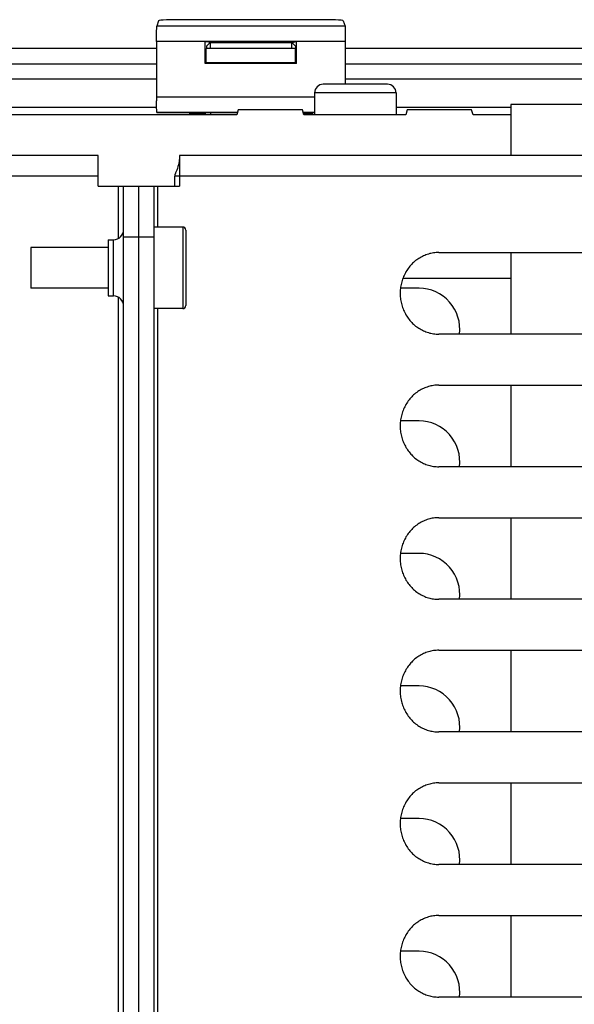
# Model space of a CAD drawing. Extents: x 0 to 594, y 0 to 420.
# Tile 23 of 58: x 268 to 279, y 368 to 387. Entities that reach past the tile are written whole.
import ezdxf

# ---------------------------------------------------------------- set-up
doc = ezdxf.new("R2010")
doc.units = 0
doc.header["$LTSCALE"] = 32.67
doc.layers.get('0').update_dxf_attribs({"linetype": 'CONTINUOUS'})
doc.layers.add('DATUM_AXIS', color=7, linetype='CONTINUOUS')

msp = doc.modelspace()

# ---------------------------------------------------------------- linework, layer by layer
at = {"color": 7, "linetype": 'CONTINUOUS'}
for p, q in [((270.642, 386.957), (270.607, 386.851)), ((273.866, 386.978), (271.042, 386.978)), ((274.266, 386.957), (274.302, 386.851)), ((274.302, 386.851), (270.607, 386.851)), ((270.602, 386.552), (270.602, 385.384)), ((274.307, 386.552), (270.602, 386.552)), ((271.558, 386.12), (271.558, 386.548)), ((271.558, 386.548), (273.351, 386.548)), ((271.654, 386.532), (271.558, 386.548)), ((273.254, 386.532), (273.351, 386.548)), ((273.351, 386.12), (273.351, 386.548)), ((274.306, 386.627), (274.307, 385.712)), ((270.602, 386.412), (251.307, 386.412)), ((271.578, 386.14), (271.578, 386.412)), ((273.331, 386.412), (271.578, 386.412)), ((271.579, 386.457), (271.654, 386.532)), ((271.579, 386.457), (271.579, 386.412)), ((271.654, 386.532), (271.654, 386.412)), ((271.654, 386.532), (273.254, 386.532)), ((273.254, 386.412), (273.254, 386.532)), ((273.33, 386.457), (273.254, 386.532)), ((273.33, 386.457), (273.33, 386.412)), ((273.331, 386.14), (273.331, 386.412)), ((281.022, 386.412), (274.307, 386.412)), ((251.307, 386.112), (270.602, 386.112)), ((271.558, 386.12), (271.578, 386.14)), ((273.351, 386.12), (271.558, 386.12)), ((271.578, 386.14), (273.331, 386.14)), ((273.351, 386.12), (273.331, 386.14)), ((274.307, 386.112), (281.022, 386.112)), ((270.602, 385.812), (251.307, 385.812)), ((292.484, 385.812), (274.307, 385.812)), ((275.134, 385.712), (273.874, 385.712)), ((273.704, 385.46), (270.602, 385.46)), ((273.704, 385.542), (273.704, 385.112)), ((275.304, 385.542), (273.704, 385.542)), ((275.304, 385.542), (275.304, 385.112)), ((270.603, 385.259), (251.305, 385.259)), ((272.203, 385.212), (272.174, 385.112)), ((273.465, 385.212), (272.203, 385.212)), ((273.494, 385.112), (273.465, 385.212)), ((277.554, 385.259), (275.304, 385.259)), ((275.523, 385.212), (275.494, 385.112)), ((276.785, 385.212), (275.523, 385.212)), ((276.814, 385.112), (276.785, 385.212)), ((289.454, 385.312), (277.554, 385.312)), ((272.174, 385.112), (244.454, 385.112)), ((270.609, 385.156), (270.607, 385.16)), ((272.188, 385.16), (270.607, 385.16)), ((270.609, 385.156), (271.254, 385.156)), ((271.254, 385.112), (271.254, 385.156)), ((271.254, 385.142), (271.552, 385.142)), ((271.552, 385.142), (271.554, 385.143)), ((271.563, 385.153), (271.554, 385.143)), ((271.554, 385.112), (271.554, 385.143)), ((271.562, 385.112), (271.563, 385.153)), ((271.664, 385.112), (271.665, 385.157)), ((271.665, 385.157), (272.187, 385.157)), ((273.704, 385.16), (273.48, 385.16)), ((273.486, 385.142), (273.654, 385.142)), ((275.494, 385.112), (273.494, 385.112)), ((273.654, 385.156), (273.654, 385.112)), ((273.654, 385.156), (273.704, 385.156)), ((277.554, 385.112), (276.814, 385.112)), ((275.754, 381.712), (275.389, 381.712)), ((275.754, 379.112), (275.389, 379.112)), ((275.754, 376.512), (275.389, 376.512)), ((275.754, 373.912), (275.389, 373.912)), ((275.754, 371.312), (275.389, 371.312)), ((275.754, 368.712), (275.389, 368.712))]:
    msp.add_line(p, q, dxfattribs=at)
for points in [[(271.042, 386.978), (270.954, 386.977), (270.87, 386.976), (270.795, 386.973), (270.732, 386.97), (270.684, 386.966), (270.653, 386.962), (270.642, 386.957)], [(274.266, 386.957), (274.255, 386.962), (274.224, 386.966), (274.176, 386.97), (274.113, 386.973), (274.038, 386.976), (273.954, 386.977), (273.866, 386.978)], [(270.602, 386.552), (270.602, 386.627), (270.602, 386.697), (270.603, 386.758), (270.604, 386.806), (270.605, 386.838), (270.607, 386.851)], [(274.302, 386.851), (274.303, 386.838), (274.304, 386.806), (274.305, 386.758), (274.306, 386.697), (274.306, 386.627)], [(270.607, 385.16), (270.606, 385.173), (270.604, 385.204), (270.603, 385.252), (270.602, 385.313), (270.602, 385.384)], [(271.563, 385.153), (271.57, 385.154), (271.587, 385.155), (271.61, 385.156), (271.637, 385.156), (271.665, 385.157)]]:
    msp.add_lwpolyline(points, dxfattribs=at)
for centre, radius, start, end in [((273.874, 385.542), 0.17, 90, 180), ((275.134, 385.542), 0.17, 0, 90), ((275.754, 380.912), 0.8, 352.8123, 90), ((275.754, 378.312), 0.8, 352.8123, 90), ((275.754, 375.712), 0.8, 352.8123, 90), ((275.754, 373.112), 0.8, 352.8123, 90), ((275.754, 370.512), 0.8, 352.8123, 90), ((275.754, 367.912), 0.8, 352.8123, 90)]:
    msp.add_arc(centre, radius, start, end, dxfattribs=at)
at = {"layer": 'DATUM_AXIS', "color": 7, "linetype": 'CONTINUOUS'}
for p, q in [((277.554, 385.312), (277.554, 384.312)), ((269.454, 384.312), (248.254, 384.312)), ((269.454, 383.712), (269.454, 384.312)), ((271.054, 384.312), (271.054, 383.712)), ((290.754, 384.312), (271.054, 384.312)), ((269.454, 383.912), (248.744, 383.912)), ((270.958, 383.712), (270.958, 383.912)), ((291.154, 383.912), (270.958, 383.912)), ((269.454, 383.712), (271.054, 383.712)), ((269.854, 382.689), (269.854, 383.712)), ((269.954, 340.512), (269.954, 383.712)), ((270.254, 340.512), (270.254, 383.712)), ((270.554, 340.512), (270.554, 383.712)), ((270.622, 383.712), (270.622, 382.912)), ((271.114, 382.912), (270.554, 382.912)), ((271.114, 382.912), (271.114, 381.312)), ((270.554, 382.712), (269.954, 382.712)), ((271.174, 382.852), (271.174, 381.372)), ((268.134, 382.512), (268.134, 381.712)), ((269.654, 382.512), (268.134, 382.512)), ((269.654, 382.662), (269.654, 381.562)), ((269.654, 382.662), (269.754, 382.662)), ((269.754, 381.562), (269.754, 382.662)), ((276.141, 382.412), (285.609, 382.412)), ((277.554, 382.412), (277.554, 380.812)), ((275.439, 381.912), (277.554, 381.912)), ((269.654, 381.712), (268.134, 381.712)), ((269.654, 381.562), (269.754, 381.562)), ((269.854, 342.689), (269.854, 381.535)), ((271.114, 381.312), (270.554, 381.312)), ((270.622, 381.312), (270.622, 342.912)), ((276.039, 380.819), (276.064, 380.816)), ((285.609, 380.812), (276.141, 380.812)), ((276.141, 379.812), (285.609, 379.812)), ((277.554, 379.812), (277.554, 378.212)), ((276.039, 378.219), (276.064, 378.216)), ((285.609, 378.212), (276.141, 378.212)), ((276.141, 377.212), (285.609, 377.212)), ((277.554, 377.212), (277.554, 375.612)), ((276.039, 375.619), (276.064, 375.616)), ((285.609, 375.612), (276.141, 375.612)), ((276.141, 374.612), (285.609, 374.612)), ((277.554, 374.612), (277.554, 373.012)), ((276.039, 373.019), (276.064, 373.016)), ((285.609, 373.012), (276.141, 373.012)), ((276.141, 372.012), (285.609, 372.012)), ((277.554, 372.012), (277.554, 370.412)), ((276.039, 370.419), (276.064, 370.416)), ((285.609, 370.412), (276.141, 370.412)), ((276.141, 369.412), (285.609, 369.412)), ((277.554, 369.412), (277.554, 367.812)), ((276.039, 367.819), (276.064, 367.816)), ((285.609, 367.812), (276.141, 367.812))]:
    msp.add_line(p, q, dxfattribs=at)
for points in [[(271.054, 384.312), (271.054, 384.311), (271.054, 384.305), (271.054, 384.296), (271.053, 384.283), (271.051, 384.267), (271.049, 384.246), (271.046, 384.222), (271.042, 384.194), (271.037, 384.164), (271.03, 384.131), (271.021, 384.097), (271.012, 384.063), (271.001, 384.03), (270.989, 384), (270.976, 383.973), (270.971, 383.962)], [(270.971, 383.962), (270.97, 383.96), (270.967, 383.956), (270.966, 383.952), (270.964, 383.948), (270.963, 383.944), (270.961, 383.939), (270.96, 383.935), (270.959, 383.931), (270.959, 383.928), (270.958, 383.924), (270.958, 383.92), (270.958, 383.916), (270.958, 383.912)], [(276.141, 382.412), (276.115, 382.412), (276.09, 382.41), (276.064, 382.408), (276.039, 382.405), (276.013, 382.401), (275.988, 382.396), (275.963, 382.39), (275.938, 382.383), (275.914, 382.375), (275.89, 382.367), (275.866, 382.357), (275.842, 382.347), (275.819, 382.336), (275.796, 382.324), (275.773, 382.311), (275.751, 382.298), (275.729, 382.284), (275.708, 382.269), (275.687, 382.253), (275.667, 382.236), (275.647, 382.219), (275.628, 382.201), (275.61, 382.182), (275.592, 382.163), (275.574, 382.143), (275.558, 382.123), (275.542, 382.102), (275.526, 382.08), (275.512, 382.058), (275.498, 382.035), (275.485, 382.012), (275.472, 381.988), (275.461, 381.964), (275.45, 381.94), (275.44, 381.915), (275.43, 381.89), (275.422, 381.864), (275.414, 381.839), (275.407, 381.813), (275.401, 381.786), (275.396, 381.76), (275.392, 381.733), (275.388, 381.706), (275.386, 381.679), (275.384, 381.653), (275.383, 381.626), (275.383, 381.598), (275.384, 381.571), (275.386, 381.545), (275.388, 381.518), (275.392, 381.491), (275.396, 381.464), (275.401, 381.438), (275.407, 381.411), (275.414, 381.385), (275.422, 381.36), (275.43, 381.334), (275.44, 381.309), (275.45, 381.284), (275.461, 381.26), (275.472, 381.236), (275.485, 381.212), (275.498, 381.189), (275.512, 381.166), (275.526, 381.144), (275.542, 381.122), (275.558, 381.101), (275.574, 381.081), (275.592, 381.061), (275.61, 381.042), (275.628, 381.023), (275.647, 381.005), (275.667, 380.988), (275.687, 380.971), (275.708, 380.955), (275.729, 380.94), (275.751, 380.926), (275.773, 380.913), (275.796, 380.9), (275.819, 380.888), (275.842, 380.877), (275.866, 380.867), (275.89, 380.857), (275.914, 380.849), (275.938, 380.841), (275.963, 380.834), (275.988, 380.828), (276.013, 380.823), (276.039, 380.819)], [(276.064, 380.816), (276.09, 380.814), (276.115, 380.812), (276.141, 380.812)], [(276.141, 379.812), (276.115, 379.812), (276.09, 379.81), (276.064, 379.808), (276.039, 379.805), (276.013, 379.801), (275.988, 379.796), (275.963, 379.79), (275.938, 379.783), (275.914, 379.775), (275.89, 379.767), (275.866, 379.757), (275.842, 379.747), (275.819, 379.736), (275.796, 379.724), (275.773, 379.711), (275.751, 379.698), (275.729, 379.684), (275.708, 379.669), (275.687, 379.653), (275.667, 379.636), (275.647, 379.619), (275.628, 379.601), (275.61, 379.582), (275.592, 379.563), (275.574, 379.543), (275.558, 379.523), (275.542, 379.502), (275.526, 379.48), (275.512, 379.458), (275.498, 379.435), (275.485, 379.412), (275.472, 379.388), (275.461, 379.364), (275.45, 379.34), (275.44, 379.315), (275.43, 379.29), (275.422, 379.264), (275.414, 379.239), (275.407, 379.213), (275.401, 379.186), (275.396, 379.16), (275.392, 379.133), (275.388, 379.106), (275.386, 379.079), (275.384, 379.053), (275.383, 379.026), (275.383, 378.998), (275.384, 378.971), (275.386, 378.945), (275.388, 378.918), (275.392, 378.891), (275.396, 378.864), (275.401, 378.838), (275.407, 378.811), (275.414, 378.785), (275.422, 378.76), (275.43, 378.734), (275.44, 378.709), (275.45, 378.684), (275.461, 378.66), (275.472, 378.636), (275.485, 378.612), (275.498, 378.589), (275.512, 378.566), (275.526, 378.544), (275.542, 378.522), (275.558, 378.501), (275.574, 378.481), (275.592, 378.461), (275.61, 378.442), (275.628, 378.423), (275.647, 378.405), (275.667, 378.388), (275.687, 378.371), (275.708, 378.355), (275.729, 378.34), (275.751, 378.326), (275.773, 378.313), (275.796, 378.3), (275.819, 378.288), (275.842, 378.277), (275.866, 378.267), (275.89, 378.257), (275.914, 378.249), (275.938, 378.241), (275.963, 378.234), (275.988, 378.228), (276.013, 378.223), (276.039, 378.219)], [(276.064, 378.216), (276.09, 378.214), (276.115, 378.212), (276.141, 378.212)], [(276.141, 377.212), (276.115, 377.212), (276.09, 377.21), (276.064, 377.208), (276.039, 377.205), (276.013, 377.201), (275.988, 377.196), (275.963, 377.19), (275.938, 377.183), (275.914, 377.175), (275.89, 377.167), (275.866, 377.157), (275.842, 377.147), (275.819, 377.136), (275.796, 377.124), (275.773, 377.111), (275.751, 377.098), (275.729, 377.084), (275.708, 377.069), (275.687, 377.053), (275.667, 377.036), (275.647, 377.019), (275.628, 377.001), (275.61, 376.982), (275.592, 376.963), (275.574, 376.943), (275.558, 376.923), (275.542, 376.902), (275.526, 376.88), (275.512, 376.858), (275.498, 376.835), (275.485, 376.812), (275.472, 376.788), (275.461, 376.764), (275.45, 376.74), (275.44, 376.715), (275.43, 376.69), (275.422, 376.664), (275.414, 376.639), (275.407, 376.613), (275.401, 376.586), (275.396, 376.56), (275.392, 376.533), (275.388, 376.506), (275.386, 376.479), (275.384, 376.453), (275.383, 376.426), (275.383, 376.398), (275.384, 376.371), (275.386, 376.345), (275.388, 376.318), (275.392, 376.291), (275.396, 376.264), (275.401, 376.238), (275.407, 376.211), (275.414, 376.185), (275.422, 376.16), (275.43, 376.134), (275.44, 376.109), (275.45, 376.084), (275.461, 376.06), (275.472, 376.036), (275.485, 376.012), (275.498, 375.989), (275.512, 375.966), (275.526, 375.944), (275.542, 375.922), (275.558, 375.901), (275.574, 375.881), (275.592, 375.861), (275.61, 375.842), (275.628, 375.823), (275.647, 375.805), (275.667, 375.788), (275.687, 375.771), (275.708, 375.755), (275.729, 375.74), (275.751, 375.726), (275.773, 375.713), (275.796, 375.7), (275.819, 375.688), (275.842, 375.677), (275.866, 375.667), (275.89, 375.657), (275.914, 375.649), (275.938, 375.641), (275.963, 375.634), (275.988, 375.628), (276.013, 375.623), (276.039, 375.619)], [(276.064, 375.616), (276.09, 375.614), (276.115, 375.612), (276.141, 375.612)], [(276.141, 374.612), (276.115, 374.612), (276.09, 374.61), (276.064, 374.608), (276.039, 374.605), (276.013, 374.601), (275.988, 374.596), (275.963, 374.59), (275.938, 374.583), (275.914, 374.575), (275.89, 374.567), (275.866, 374.557), (275.842, 374.547), (275.819, 374.536), (275.796, 374.524), (275.773, 374.511), (275.751, 374.498), (275.729, 374.484), (275.708, 374.469), (275.687, 374.453), (275.667, 374.436), (275.647, 374.419), (275.628, 374.401), (275.61, 374.382), (275.592, 374.363), (275.574, 374.343), (275.558, 374.323), (275.542, 374.302), (275.526, 374.28), (275.512, 374.258), (275.498, 374.235), (275.485, 374.212), (275.472, 374.188), (275.461, 374.164), (275.45, 374.14), (275.44, 374.115), (275.43, 374.09), (275.422, 374.064), (275.414, 374.039), (275.407, 374.013), (275.401, 373.986), (275.396, 373.96), (275.392, 373.933), (275.388, 373.906), (275.386, 373.879), (275.384, 373.853), (275.383, 373.826), (275.383, 373.798), (275.384, 373.771), (275.386, 373.745), (275.388, 373.718), (275.392, 373.691), (275.396, 373.664), (275.401, 373.638), (275.407, 373.611), (275.414, 373.585), (275.422, 373.56), (275.43, 373.534), (275.44, 373.509), (275.45, 373.484), (275.461, 373.46), (275.472, 373.436), (275.485, 373.412), (275.498, 373.389), (275.512, 373.366), (275.526, 373.344), (275.542, 373.322), (275.558, 373.301), (275.574, 373.281), (275.592, 373.261), (275.61, 373.242), (275.628, 373.223), (275.647, 373.205), (275.667, 373.188), (275.687, 373.171), (275.708, 373.155), (275.729, 373.14), (275.751, 373.126), (275.773, 373.113), (275.796, 373.1), (275.819, 373.088), (275.842, 373.077), (275.866, 373.067), (275.89, 373.057), (275.914, 373.049), (275.938, 373.041), (275.963, 373.034), (275.988, 373.028), (276.013, 373.023), (276.039, 373.019)], [(276.064, 373.016), (276.09, 373.014), (276.115, 373.012), (276.141, 373.012)], [(276.141, 372.012), (276.115, 372.012), (276.09, 372.01), (276.064, 372.008), (276.039, 372.005), (276.013, 372.001), (275.988, 371.996), (275.963, 371.99), (275.938, 371.983), (275.914, 371.975), (275.89, 371.967), (275.866, 371.957), (275.842, 371.947), (275.819, 371.936), (275.796, 371.924), (275.773, 371.911), (275.751, 371.898), (275.729, 371.884), (275.708, 371.869), (275.687, 371.853), (275.667, 371.836), (275.647, 371.819), (275.628, 371.801), (275.61, 371.782), (275.592, 371.763), (275.574, 371.743), (275.558, 371.723), (275.542, 371.702), (275.526, 371.68), (275.512, 371.658), (275.498, 371.635), (275.485, 371.612), (275.472, 371.588), (275.461, 371.564), (275.45, 371.54), (275.44, 371.515), (275.43, 371.49), (275.422, 371.464), (275.414, 371.439), (275.407, 371.413), (275.401, 371.386), (275.396, 371.36), (275.392, 371.333), (275.388, 371.306), (275.386, 371.279), (275.384, 371.253), (275.383, 371.226), (275.383, 371.198), (275.384, 371.171), (275.386, 371.145), (275.388, 371.118), (275.392, 371.091), (275.396, 371.064), (275.401, 371.038), (275.407, 371.011), (275.414, 370.985), (275.422, 370.96), (275.43, 370.934), (275.44, 370.909), (275.45, 370.884), (275.461, 370.86), (275.472, 370.836), (275.485, 370.812), (275.498, 370.789), (275.512, 370.766), (275.526, 370.744), (275.542, 370.722), (275.558, 370.701), (275.574, 370.681), (275.592, 370.661), (275.61, 370.642), (275.628, 370.623), (275.647, 370.605), (275.667, 370.588), (275.687, 370.571), (275.708, 370.555), (275.729, 370.54), (275.751, 370.526), (275.773, 370.513), (275.796, 370.5), (275.819, 370.488), (275.842, 370.477), (275.866, 370.467), (275.89, 370.457), (275.914, 370.449), (275.938, 370.441), (275.963, 370.434), (275.988, 370.428), (276.013, 370.423), (276.039, 370.419)], [(276.064, 370.416), (276.09, 370.414), (276.115, 370.412), (276.141, 370.412)], [(276.141, 369.412), (276.115, 369.412), (276.09, 369.41), (276.064, 369.408), (276.039, 369.405), (276.013, 369.401), (275.988, 369.396), (275.963, 369.39), (275.938, 369.383), (275.914, 369.375), (275.89, 369.367), (275.866, 369.357), (275.842, 369.347), (275.819, 369.336), (275.796, 369.324), (275.773, 369.311), (275.751, 369.298), (275.729, 369.284), (275.708, 369.269), (275.687, 369.253), (275.667, 369.236), (275.647, 369.219), (275.628, 369.201), (275.61, 369.182), (275.592, 369.163), (275.574, 369.143), (275.558, 369.123), (275.542, 369.102), (275.526, 369.08), (275.512, 369.058), (275.498, 369.035), (275.485, 369.012), (275.472, 368.988), (275.461, 368.964), (275.45, 368.94), (275.44, 368.915), (275.43, 368.89), (275.422, 368.864), (275.414, 368.839), (275.407, 368.813), (275.401, 368.786), (275.396, 368.76), (275.392, 368.733), (275.388, 368.706), (275.386, 368.679), (275.384, 368.653), (275.383, 368.626), (275.383, 368.598), (275.384, 368.571), (275.386, 368.545), (275.388, 368.518), (275.392, 368.491), (275.396, 368.464), (275.401, 368.438), (275.407, 368.411), (275.414, 368.385), (275.422, 368.36), (275.43, 368.334), (275.44, 368.309), (275.45, 368.284), (275.461, 368.26), (275.472, 368.236), (275.485, 368.212), (275.498, 368.189), (275.512, 368.166), (275.526, 368.144), (275.542, 368.122), (275.558, 368.101), (275.574, 368.081), (275.592, 368.061), (275.61, 368.042), (275.628, 368.023), (275.647, 368.005), (275.667, 367.988), (275.687, 367.971), (275.708, 367.955), (275.729, 367.94), (275.751, 367.926), (275.773, 367.913), (275.796, 367.9), (275.819, 367.888), (275.842, 367.877), (275.866, 367.867), (275.89, 367.857), (275.914, 367.849), (275.938, 367.841), (275.963, 367.834), (275.988, 367.828), (276.013, 367.823), (276.039, 367.819)], [(276.064, 367.816), (276.09, 367.814), (276.115, 367.812), (276.141, 367.812)]]:
    msp.add_lwpolyline(points, dxfattribs=at)
for centre, radius, start, end in [((271.114, 382.852), 0.06, 0, 90), ((269.754, 382.862), 0.2, 270, 360), ((269.754, 381.362), 0.2, 0, 90), ((271.114, 381.372), 0.06, 270, 360)]:
    msp.add_arc(centre, radius, start, end, dxfattribs=at)

doc.saveas('drawing.dxf')
